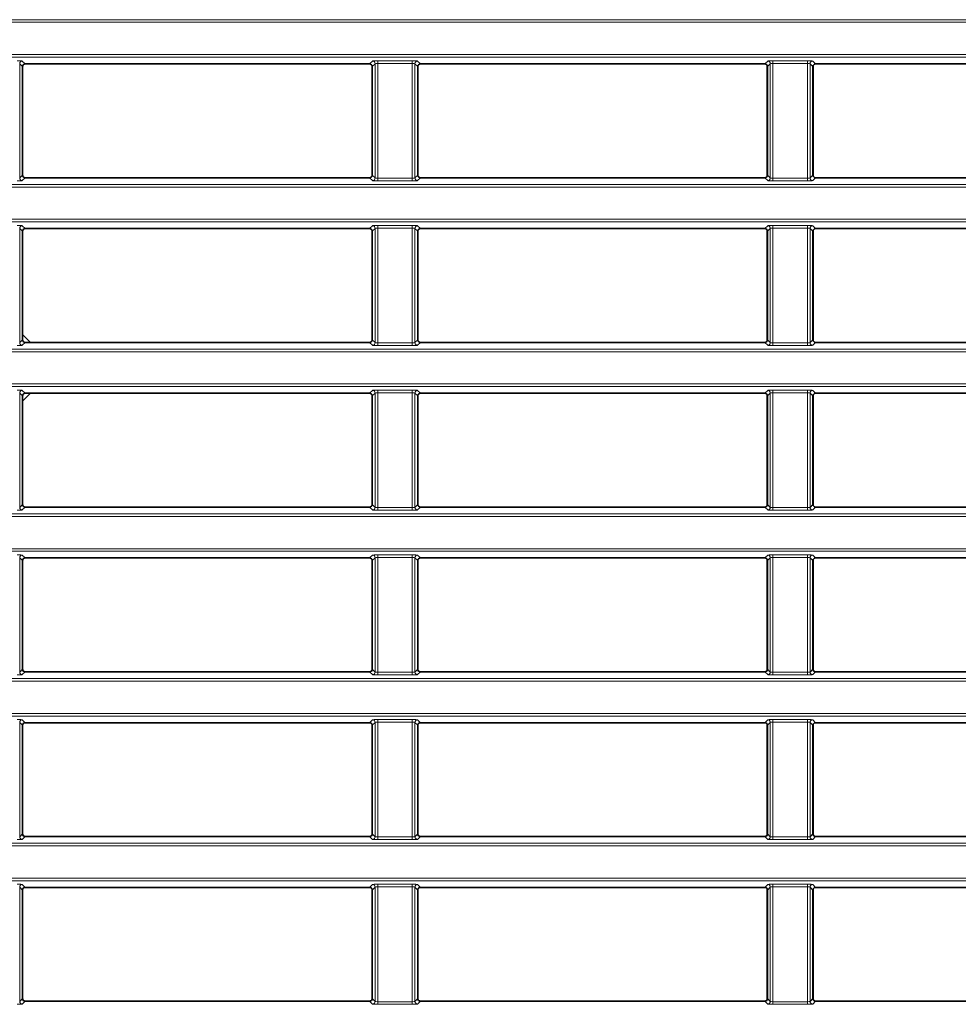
# Model space of a CAD drawing. Header units: millimetres. Extents: x 0 to 1118, y 0 to 864.
# Tile 101 of 256: x 109 to 126, y 486 to 505. Entities that reach past the tile are written whole.
import ezdxf

# ---------------------------------------------------------------- set-up
doc = ezdxf.new("R2010")
doc.units = ezdxf.units.MM

msp = doc.modelspace()

# ---------------------------------------------------------------- linework, layer by layer
at = {"color": 7, "linetype": 'Continuous', "lineweight": 18}
for p, q in [((35.9277, 504.8789), (225.0705, 504.8789)), ((225.0705, 504.829), (35.9277, 504.829)), ((35.9277, 504.2164), (225.0705, 504.2164)), ((225.0705, 504.1664), (35.9277, 504.1664)), ((108.6765, 504.0944), (108.731, 504.0399)), ((115.2672, 504.0399), (115.3217, 504.0944)), ((115.4216, 504.0993), (116.0767, 504.0993)), ((115.4216, 504.0494), (115.4216, 504.0993)), ((116.0767, 504.0494), (116.0767, 504.0993)), ((116.1765, 504.0944), (116.231, 504.0399)), ((122.7672, 504.0399), (122.8217, 504.0944)), ((122.9216, 504.0993), (123.5767, 504.0993)), ((122.9216, 504.0494), (122.9216, 504.0993)), ((123.5767, 504.0494), (123.5767, 504.0993)), ((123.6765, 504.0944), (123.731, 504.0399)), ((108.6266, 504.0444), (108.6266, 501.8759)), ((108.6811, 503.9899), (108.6266, 504.0444)), ((115.3716, 504.0444), (115.3171, 503.9899)), ((115.3716, 501.8759), (115.3716, 504.0444)), ((116.0767, 504.0494), (115.4216, 504.0494)), ((115.4216, 504.0494), (115.4216, 501.8709)), ((116.0767, 501.8709), (116.0767, 504.0494)), ((116.1266, 504.0444), (116.1266, 501.8759)), ((116.1811, 503.9899), (116.1266, 504.0444)), ((122.8716, 504.0444), (122.8171, 503.9899)), ((122.8716, 501.8759), (122.8716, 504.0444)), ((123.5767, 504.0494), (122.9216, 504.0494)), ((122.9216, 504.0494), (122.9216, 501.8709)), ((123.5767, 501.8709), (123.5767, 504.0494)), ((123.6266, 504.0444), (123.6266, 501.8759)), ((123.6811, 503.9899), (123.6266, 504.0444)), ((108.6266, 501.8759), (108.6811, 501.9304)), ((108.731, 501.8805), (108.6765, 501.826)), ((115.3217, 501.826), (115.2672, 501.8805)), ((115.3171, 501.9304), (115.3716, 501.8759)), ((115.4216, 501.821), (115.4216, 501.8709)), ((115.4216, 501.8709), (116.0767, 501.8709)), ((116.0767, 501.821), (116.0767, 501.8709)), ((116.1266, 501.8759), (116.1811, 501.9304)), ((116.231, 501.8805), (116.1765, 501.826)), ((122.8217, 501.826), (122.7672, 501.8805)), ((122.8171, 501.9304), (122.8716, 501.8759)), ((122.9216, 501.821), (122.9216, 501.8709)), ((122.9216, 501.8709), (123.5767, 501.8709)), ((123.5767, 501.821), (123.5767, 501.8709)), ((123.6266, 501.8759), (123.6811, 501.9304)), ((123.731, 501.8805), (123.6765, 501.826)), ((35.9277, 501.7539), (225.0705, 501.7539)), ((225.0705, 501.704), (35.9277, 501.704)), ((116.0767, 501.821), (115.4216, 501.821)), ((123.5767, 501.821), (122.9216, 501.821)), ((35.9277, 501.0914), (225.0705, 501.0914)), ((225.0705, 501.0414), (35.9277, 501.0414)), ((108.6266, 500.9194), (108.6266, 498.7509)), ((108.6811, 500.8649), (108.6266, 500.9194)), ((108.6765, 500.9694), (108.731, 500.9149)), ((115.2672, 500.9149), (115.3217, 500.9694)), ((115.3716, 500.9194), (115.3171, 500.8649)), ((115.3716, 498.7509), (115.3716, 500.9194)), ((115.4216, 500.9743), (116.0767, 500.9743)), ((115.4216, 500.9244), (115.4216, 500.9743)), ((116.0767, 500.9244), (115.4216, 500.9244)), ((115.4216, 500.9244), (115.4216, 498.7459)), ((116.0767, 500.9244), (116.0767, 500.9743)), ((116.0767, 498.7459), (116.0767, 500.9244)), ((116.1266, 500.9194), (116.1266, 498.7509)), ((116.1811, 500.8649), (116.1266, 500.9194)), ((116.1765, 500.9694), (116.231, 500.9149)), ((122.7672, 500.9149), (122.8217, 500.9694)), ((122.8716, 500.9194), (122.8171, 500.8649)), ((122.8716, 498.7509), (122.8716, 500.9194)), ((122.9216, 500.9743), (123.5767, 500.9743)), ((122.9216, 500.9244), (122.9216, 500.9743)), ((123.5767, 500.9244), (122.9216, 500.9244)), ((122.9216, 500.9244), (122.9216, 498.7459)), ((123.5767, 500.9244), (123.5767, 500.9743)), ((123.5767, 498.7459), (123.5767, 500.9244)), ((123.6266, 500.9194), (123.6266, 498.7509)), ((123.6811, 500.8649), (123.6266, 500.9194)), ((123.6765, 500.9694), (123.731, 500.9149)), ((108.6266, 498.7509), (108.6811, 498.8054)), ((108.731, 498.7555), (108.6765, 498.701)), ((115.3217, 498.701), (115.2672, 498.7555)), ((115.3171, 498.8054), (115.3716, 498.7509)), ((115.4216, 498.696), (115.4216, 498.7459)), ((115.4216, 498.7459), (116.0767, 498.7459)), ((116.0767, 498.696), (115.4216, 498.696)), ((116.0767, 498.696), (116.0767, 498.7459)), ((116.1266, 498.7509), (116.1811, 498.8054)), ((116.231, 498.7555), (116.1765, 498.701)), ((122.8217, 498.701), (122.7672, 498.7555)), ((122.8171, 498.8054), (122.8716, 498.7509)), ((122.9216, 498.696), (122.9216, 498.7459)), ((122.9216, 498.7459), (123.5767, 498.7459)), ((123.5767, 498.696), (122.9216, 498.696)), ((123.5767, 498.696), (123.5767, 498.7459)), ((123.6266, 498.7509), (123.6811, 498.8054)), ((123.731, 498.7555), (123.6765, 498.701)), ((35.9277, 498.6289), (225.0705, 498.6289)), ((225.0705, 498.579), (35.9277, 498.579)), ((35.9277, 497.9664), (225.0705, 497.9664)), ((225.0705, 497.9164), (35.9277, 497.9164)), ((108.6266, 497.7944), (108.6266, 495.6259)), ((108.6811, 497.7399), (108.6266, 497.7944)), ((108.6765, 497.8444), (108.731, 497.7899)), ((115.2672, 497.7899), (115.3217, 497.8444)), ((115.3716, 497.7944), (115.3171, 497.7399)), ((115.3716, 495.6259), (115.3716, 497.7944)), ((115.4216, 497.8493), (116.0767, 497.8493)), ((115.4216, 497.7994), (115.4216, 497.8493)), ((116.0767, 497.7994), (115.4216, 497.7994)), ((115.4216, 497.7994), (115.4216, 495.6209)), ((116.0767, 497.7994), (116.0767, 497.8493)), ((116.0767, 495.6209), (116.0767, 497.7994)), ((116.1266, 497.7944), (116.1266, 495.6259)), ((116.1811, 497.7399), (116.1266, 497.7944)), ((116.1765, 497.8444), (116.231, 497.7899)), ((122.7672, 497.7899), (122.8217, 497.8444)), ((122.8716, 497.7944), (122.8171, 497.7399)), ((122.8716, 495.6259), (122.8716, 497.7944)), ((122.9216, 497.8493), (123.5767, 497.8493)), ((122.9216, 497.7994), (122.9216, 497.8493)), ((123.5767, 497.7994), (122.9216, 497.7994)), ((122.9216, 497.7994), (122.9216, 495.6209)), ((123.5767, 497.7994), (123.5767, 497.8493)), ((123.5767, 495.6209), (123.5767, 497.7994)), ((123.6266, 497.7944), (123.6266, 495.6259)), ((123.6811, 497.7399), (123.6266, 497.7944)), ((123.6765, 497.8444), (123.731, 497.7899)), ((108.6266, 495.6259), (108.6811, 495.6804)), ((115.3171, 495.6804), (115.3716, 495.6259)), ((116.1266, 495.6259), (116.1811, 495.6804)), ((122.8171, 495.6804), (122.8716, 495.6259)), ((123.6266, 495.6259), (123.6811, 495.6804)), ((35.9277, 495.5039), (225.0705, 495.5039)), ((108.731, 495.6305), (108.6765, 495.576)), ((115.3217, 495.576), (115.2672, 495.6305)), ((115.4216, 495.571), (115.4216, 495.6209)), ((115.4216, 495.6209), (116.0767, 495.6209)), ((116.0767, 495.571), (115.4216, 495.571)), ((116.0767, 495.571), (116.0767, 495.6209)), ((116.231, 495.6305), (116.1765, 495.576)), ((122.8217, 495.576), (122.7672, 495.6305)), ((122.9216, 495.571), (122.9216, 495.6209)), ((122.9216, 495.6209), (123.5767, 495.6209)), ((123.5767, 495.571), (122.9216, 495.571)), ((123.5767, 495.571), (123.5767, 495.6209)), ((123.731, 495.6305), (123.6765, 495.576)), ((225.0705, 495.454), (35.9277, 495.454)), ((35.9277, 494.8414), (225.0705, 494.8414)), ((225.0705, 494.7914), (35.9277, 494.7914)), ((115.4216, 494.7243), (116.0767, 494.7243)), ((115.4216, 494.6744), (115.4216, 494.7243)), ((116.0767, 494.6744), (116.0767, 494.7243)), ((122.9216, 494.7243), (123.5767, 494.7243)), ((122.9216, 494.6744), (122.9216, 494.7243)), ((123.5767, 494.6744), (123.5767, 494.7243)), ((108.6266, 494.6694), (108.6266, 492.5009)), ((108.6811, 494.6149), (108.6266, 494.6694)), ((108.6765, 494.7194), (108.731, 494.6649)), ((115.2672, 494.6649), (115.3217, 494.7194)), ((115.3716, 494.6694), (115.3171, 494.6149)), ((115.3716, 492.5009), (115.3716, 494.6694)), ((116.0767, 494.6744), (115.4216, 494.6744)), ((115.4216, 494.6744), (115.4216, 492.4959)), ((116.0767, 492.4959), (116.0767, 494.6744)), ((116.1266, 494.6694), (116.1266, 492.5009)), ((116.1811, 494.6149), (116.1266, 494.6694)), ((116.1765, 494.7194), (116.231, 494.6649)), ((122.7672, 494.6649), (122.8217, 494.7194)), ((122.8716, 494.6694), (122.8171, 494.6149)), ((122.8716, 492.5009), (122.8716, 494.6694)), ((123.5767, 494.6744), (122.9216, 494.6744)), ((122.9216, 494.6744), (122.9216, 492.4959)), ((123.5767, 492.4959), (123.5767, 494.6744)), ((123.6266, 494.6694), (123.6266, 492.5009)), ((123.6811, 494.6149), (123.6266, 494.6694)), ((123.6765, 494.7194), (123.731, 494.6649)), ((108.6266, 492.5009), (108.6811, 492.5554)), ((108.731, 492.5055), (108.6765, 492.451)), ((115.3217, 492.451), (115.2672, 492.5055)), ((115.3171, 492.5554), (115.3716, 492.5009)), ((115.4216, 492.446), (115.4216, 492.4959)), ((115.4216, 492.4959), (116.0767, 492.4959)), ((116.0767, 492.446), (116.0767, 492.4959)), ((116.1266, 492.5009), (116.1811, 492.5554)), ((116.231, 492.5055), (116.1765, 492.451)), ((122.8217, 492.451), (122.7672, 492.5055)), ((122.8171, 492.5554), (122.8716, 492.5009)), ((122.9216, 492.446), (122.9216, 492.4959)), ((122.9216, 492.4959), (123.5767, 492.4959)), ((123.5767, 492.446), (123.5767, 492.4959)), ((123.6266, 492.5009), (123.6811, 492.5554)), ((123.731, 492.5055), (123.6765, 492.451)), ((35.9277, 492.3789), (225.0705, 492.3789)), ((225.0705, 492.329), (35.9277, 492.329)), ((116.0767, 492.446), (115.4216, 492.446)), ((123.5767, 492.446), (122.9216, 492.446)), ((35.9277, 491.7164), (225.0705, 491.7164)), ((225.0705, 491.6664), (35.9277, 491.6664)), ((108.6765, 491.5944), (108.731, 491.5399)), ((115.2672, 491.5399), (115.3217, 491.5944)), ((115.4216, 491.5993), (116.0767, 491.5993)), ((115.4216, 491.5494), (115.4216, 491.5993)), ((116.0767, 491.5494), (115.4216, 491.5494)), ((115.4216, 491.5494), (115.4216, 489.3709)), ((116.0767, 491.5494), (116.0767, 491.5993)), ((116.0767, 489.3709), (116.0767, 491.5494)), ((116.1765, 491.5944), (116.231, 491.5399)), ((122.7672, 491.5399), (122.8217, 491.5944)), ((122.9216, 491.5993), (123.5767, 491.5993)), ((122.9216, 491.5494), (122.9216, 491.5993)), ((123.5767, 491.5494), (122.9216, 491.5494)), ((122.9216, 491.5494), (122.9216, 489.3709)), ((123.5767, 491.5494), (123.5767, 491.5993)), ((123.5767, 489.3709), (123.5767, 491.5494)), ((123.6765, 491.5944), (123.731, 491.5399)), ((108.6266, 491.5444), (108.6266, 489.3759)), ((108.6811, 491.4899), (108.6266, 491.5444)), ((115.3716, 491.5444), (115.3171, 491.4899)), ((115.3716, 489.3759), (115.3716, 491.5444)), ((116.1266, 491.5444), (116.1266, 489.3759)), ((116.1811, 491.4899), (116.1266, 491.5444)), ((122.8716, 491.5444), (122.8171, 491.4899)), ((122.8716, 489.3759), (122.8716, 491.5444)), ((123.6266, 491.5444), (123.6266, 489.3759)), ((123.6811, 491.4899), (123.6266, 491.5444)), ((108.6266, 489.3759), (108.6811, 489.4304)), ((108.731, 489.3805), (108.6765, 489.326)), ((115.3217, 489.326), (115.2672, 489.3805)), ((115.3171, 489.4304), (115.3716, 489.3759)), ((115.4216, 489.321), (115.4216, 489.3709)), ((115.4216, 489.3709), (116.0767, 489.3709)), ((116.0767, 489.321), (115.4216, 489.321)), ((116.0767, 489.321), (116.0767, 489.3709)), ((116.1266, 489.3759), (116.1811, 489.4304)), ((116.231, 489.3805), (116.1765, 489.326)), ((122.8217, 489.326), (122.7672, 489.3805)), ((122.8171, 489.4304), (122.8716, 489.3759)), ((122.9216, 489.321), (122.9216, 489.3709)), ((122.9216, 489.3709), (123.5767, 489.3709)), ((123.5767, 489.321), (122.9216, 489.321)), ((123.5767, 489.321), (123.5767, 489.3709)), ((123.6266, 489.3759), (123.6811, 489.4304)), ((123.731, 489.3805), (123.6765, 489.326)), ((35.9277, 489.2539), (225.0705, 489.2539)), ((225.0705, 489.204), (35.9277, 489.204)), ((35.9277, 488.5914), (225.0705, 488.5914)), ((225.0705, 488.5414), (35.9277, 488.5414)), ((108.6266, 488.4194), (108.6266, 486.2509)), ((108.6811, 488.3649), (108.6266, 488.4194)), ((108.6765, 488.4694), (108.731, 488.4149)), ((115.2672, 488.4149), (115.3217, 488.4694)), ((115.3716, 488.4194), (115.3171, 488.3649)), ((115.3716, 486.2509), (115.3716, 488.4194)), ((115.4216, 488.4743), (116.0767, 488.4743)), ((115.4216, 488.4244), (115.4216, 488.4743)), ((116.0767, 488.4244), (115.4216, 488.4244)), ((115.4216, 488.4244), (115.4216, 486.2459)), ((116.0767, 488.4244), (116.0767, 488.4743)), ((116.0767, 486.2459), (116.0767, 488.4244)), ((116.1266, 488.4194), (116.1266, 486.2509)), ((116.1811, 488.3649), (116.1266, 488.4194)), ((116.1765, 488.4694), (116.231, 488.4149)), ((122.7672, 488.4149), (122.8217, 488.4694)), ((122.8716, 488.4194), (122.8171, 488.3649)), ((122.8716, 486.2509), (122.8716, 488.4194)), ((122.9216, 488.4743), (123.5767, 488.4743)), ((122.9216, 488.4244), (122.9216, 488.4743)), ((123.5767, 488.4244), (122.9216, 488.4244)), ((122.9216, 488.4244), (122.9216, 486.2459)), ((123.5767, 488.4244), (123.5767, 488.4743)), ((123.5767, 486.2459), (123.5767, 488.4244)), ((123.6266, 488.4194), (123.6266, 486.2509)), ((123.6811, 488.3649), (123.6266, 488.4194)), ((123.6765, 488.4694), (123.731, 488.4149)), ((108.6266, 486.2509), (108.6811, 486.3054)), ((108.731, 486.2555), (108.6765, 486.201)), ((115.3217, 486.201), (115.2672, 486.2555)), ((115.3171, 486.3054), (115.3716, 486.2509)), ((115.4216, 486.196), (115.4216, 486.2459)), ((115.4216, 486.2459), (116.0767, 486.2459)), ((116.0767, 486.196), (115.4216, 486.196)), ((116.0767, 486.196), (116.0767, 486.2459)), ((116.1266, 486.2509), (116.1811, 486.3054)), ((116.231, 486.2555), (116.1765, 486.201)), ((122.8217, 486.201), (122.7672, 486.2555)), ((122.8171, 486.3054), (122.8716, 486.2509)), ((122.9216, 486.196), (122.9216, 486.2459)), ((122.9216, 486.2459), (123.5767, 486.2459)), ((123.5767, 486.196), (122.9216, 486.196)), ((123.5767, 486.196), (123.5767, 486.2459)), ((123.6266, 486.2509), (123.6811, 486.3054)), ((123.731, 486.2555), (123.6765, 486.201))]:
    msp.add_line(p, q, dxfattribs=at)
at = {"color": 7, "linetype": 'Continuous', "lineweight": 35}
for p, q in [((108.6811, 503.9899), (108.6811, 501.9304)), ((108.731, 504.0399), (115.2672, 504.0399)), ((115.3171, 501.9304), (115.3171, 503.9899)), ((116.1811, 503.9899), (116.1811, 501.9304)), ((116.231, 504.0399), (122.7672, 504.0399)), ((122.8116, 501.9076), (122.8116, 504.0127)), ((122.8171, 501.9304), (122.8171, 503.9899)), ((123.6811, 503.9899), (123.6811, 501.9304)), ((123.6866, 504.0127), (123.6866, 501.9076)), ((123.731, 504.0399), (130.2672, 504.0399)), ((108.731, 501.8805), (115.2672, 501.8805)), ((116.231, 501.8805), (122.7672, 501.8805)), ((123.731, 501.8805), (130.2672, 501.8805)), ((108.731, 500.9149), (115.2672, 500.9149)), ((116.231, 500.9149), (122.7672, 500.9149)), ((123.731, 500.9149), (130.2672, 500.9149)), ((108.6811, 500.8649), (108.6811, 498.8054)), ((115.3171, 498.8054), (115.3171, 500.8649)), ((116.1811, 500.8649), (116.1811, 498.8054)), ((122.8116, 498.7826), (122.8116, 500.8877)), ((122.8171, 498.8054), (122.8171, 500.8649)), ((123.6811, 500.8649), (123.6811, 498.8054)), ((123.6866, 500.8877), (123.6866, 498.7826)), ((108.8288, 498.7555), (108.6811, 498.9032)), ((108.731, 498.7555), (115.2672, 498.7555)), ((116.231, 498.7555), (122.7672, 498.7555)), ((123.731, 498.7555), (130.2672, 498.7555)), ((108.6811, 497.6422), (108.8288, 497.7899)), ((108.6811, 497.7399), (108.6811, 495.6804)), ((108.731, 497.7899), (115.2672, 497.7899)), ((115.3171, 495.6804), (115.3171, 497.7399)), ((116.1811, 497.7399), (116.1811, 495.6804)), ((116.231, 497.7899), (122.7672, 497.7899)), ((122.8116, 495.6576), (122.8116, 497.7627)), ((122.8171, 495.6804), (122.8171, 497.7399)), ((123.6811, 497.7399), (123.6811, 495.6804)), ((123.6866, 497.7627), (123.6866, 495.6576)), ((123.731, 497.7899), (130.2672, 497.7899)), ((108.731, 495.6305), (115.2672, 495.6305)), ((116.231, 495.6305), (122.7672, 495.6305)), ((123.731, 495.6305), (130.2672, 495.6305)), ((108.6811, 494.6149), (108.6811, 492.5554)), ((108.731, 494.6649), (115.2672, 494.6649)), ((115.3171, 492.5554), (115.3171, 494.6149)), ((116.1811, 494.6149), (116.1811, 492.5554)), ((116.231, 494.6649), (122.7672, 494.6649)), ((122.8116, 492.5326), (122.8116, 494.6377)), ((122.8171, 492.5554), (122.8171, 494.6149)), ((123.6811, 494.6149), (123.6811, 492.5554)), ((123.6866, 494.6377), (123.6866, 492.5326)), ((123.731, 494.6649), (130.2672, 494.6649)), ((108.731, 492.5055), (115.2672, 492.5055)), ((116.231, 492.5055), (122.7672, 492.5055)), ((123.731, 492.5055), (130.2672, 492.5055)), ((108.6811, 491.4899), (108.6811, 489.4304)), ((108.731, 491.5399), (115.2672, 491.5399)), ((115.3171, 489.4304), (115.3171, 491.4899)), ((116.1811, 491.4899), (116.1811, 489.4304)), ((116.231, 491.5399), (122.7672, 491.5399)), ((122.8116, 489.4076), (122.8116, 491.5127)), ((122.8171, 489.4304), (122.8171, 491.4899)), ((123.6811, 491.4899), (123.6811, 489.4304)), ((123.6866, 491.5127), (123.6866, 489.4076)), ((123.731, 491.5399), (130.2672, 491.5399)), ((108.731, 489.3805), (115.2672, 489.3805)), ((116.231, 489.3805), (122.7672, 489.3805)), ((123.731, 489.3805), (130.2672, 489.3805)), ((108.731, 488.4149), (115.2672, 488.4149)), ((116.231, 488.4149), (122.7672, 488.4149)), ((122.8116, 486.2826), (122.8116, 488.3877)), ((123.6866, 488.3877), (123.6866, 486.2826)), ((123.731, 488.4149), (130.2672, 488.4149)), ((108.6811, 488.3649), (108.6811, 486.3054)), ((115.3171, 486.3054), (115.3171, 488.3649)), ((116.1811, 488.3649), (116.1811, 486.3054)), ((122.8171, 486.3054), (122.8171, 488.3649)), ((123.6811, 488.3649), (123.6811, 486.3054)), ((108.731, 486.2555), (115.2672, 486.2555)), ((116.231, 486.2555), (122.7672, 486.2555)), ((123.731, 486.2555), (130.2672, 486.2555))]:
    msp.add_line(p, q, dxfattribs=at)
at = {"color": 7, "linetype": 'Continuous', "lineweight": 18}
for centre, start, end in [((108.6767, 504.0443), 90.1836, 179.8164), ((115.3215, 504.0443), 0.1836, 89.8164), ((116.1767, 504.0443), 90.1836, 179.8164), ((122.8215, 504.0443), 0.1836, 89.8164), ((123.6767, 504.0443), 90.1836, 179.8164), ((108.6767, 501.8761), 180.1836, 269.8164), ((115.3215, 501.8761), 270.1836, 359.8164), ((116.1767, 501.8761), 180.1836, 269.8164), ((122.8215, 501.8761), 270.1836, 359.8164), ((123.6767, 501.8761), 180.1836, 269.8164), ((108.6767, 500.9193), 90.1836, 179.8164), ((115.3215, 500.9193), 0.1836, 89.8164), ((116.1767, 500.9193), 90.1836, 179.8164), ((122.8215, 500.9193), 0.1836, 89.8164), ((123.6767, 500.9193), 90.1836, 179.8164), ((108.6767, 498.7511), 180.1836, 269.8164), ((115.3215, 498.7511), 270.1836, 359.8164), ((116.1767, 498.7511), 180.1836, 269.8164), ((122.8215, 498.7511), 270.1836, 359.8164), ((123.6767, 498.7511), 180.1836, 269.8164), ((108.6767, 497.7943), 90.1836, 179.8164), ((115.3215, 497.7943), 0.1836, 89.8164), ((116.1767, 497.7943), 90.1836, 179.8164), ((122.8215, 497.7943), 0.1836, 89.8164), ((123.6767, 497.7943), 90.1836, 179.8164), ((108.6767, 495.6261), 180.1836, 269.8164), ((115.3215, 495.6261), 270.1836, 359.8164), ((116.1767, 495.6261), 180.1836, 269.8164), ((122.8215, 495.6261), 270.1836, 359.8164), ((123.6767, 495.6261), 180.1836, 269.8164), ((108.6767, 494.6693), 90.1836, 179.8164), ((115.3215, 494.6693), 0.1836, 89.8164), ((116.1767, 494.6693), 90.1836, 179.8164), ((122.8215, 494.6693), 0.1836, 89.8164), ((123.6767, 494.6693), 90.1836, 179.8164), ((108.6767, 492.5011), 180.1836, 269.8164), ((115.3215, 492.5011), 270.1836, 359.8164), ((116.1767, 492.5011), 180.1836, 269.8164), ((122.8215, 492.5011), 270.1836, 359.8164), ((123.6767, 492.5011), 180.1836, 269.8164), ((108.6767, 491.5443), 90.1836, 179.8164), ((115.3215, 491.5443), 0.1836, 89.8164), ((116.1767, 491.5443), 90.1836, 179.8164), ((122.8215, 491.5443), 0.1836, 89.8164), ((123.6767, 491.5443), 90.1836, 179.8164), ((108.6767, 489.3761), 180.1836, 269.8164), ((115.3215, 489.3761), 270.1836, 359.8164), ((116.1767, 489.3761), 180.1836, 269.8164), ((122.8215, 489.3761), 270.1836, 359.8164), ((123.6767, 489.3761), 180.1836, 269.8164), ((108.6767, 488.4193), 90.1836, 179.8164), ((115.3215, 488.4193), 0.1836, 89.8164), ((116.1767, 488.4193), 90.1836, 179.8164), ((122.8215, 488.4193), 0.1836, 89.8164), ((123.6767, 488.4193), 90.1836, 179.8164), ((108.6767, 486.2511), 180.1836, 269.8164), ((115.3215, 486.2511), 270.1836, 359.8164), ((116.1767, 486.2511), 180.1836, 269.8164), ((122.8215, 486.2511), 270.1836, 359.8164), ((123.6767, 486.2511), 180.1836, 269.8164)]:
    msp.add_arc(centre, 0.0501, start, end, dxfattribs=at)
for centre, major_axis, ratio, start_param, end_param in [((108.5767, 504.0941), (0.1, 0), 0.0524078, 0.0523599, 1.5707963), ((115.4216, 504.0941), (0.1, 0), 0.0524078, 1.5707963, 3.0892328), ((116.0767, 504.0941), (0.1, 0), 0.0524078, 0.0523599, 1.5707963), ((122.9216, 504.0941), (0.1, 0), 0.0524078, 1.5707963, 3.0892328), ((123.5767, 504.0941), (0.1, 0), 0.0524078, 0.0523599, 1.5707963), ((115.4216, 504.0442), (0.05, 0), 0.1048156, 1.5707963, 3.0892328), ((116.0767, 504.0442), (0.05, 0), 0.1048156, 0.0523599, 1.5707963), ((122.9216, 504.0442), (0.05, 0), 0.1048156, 1.5707963, 3.0892328), ((123.5767, 504.0442), (0.05, 0), 0.1048156, 0.0523599, 1.5707963), ((108.5767, 501.8262), (0.1, 0), 0.0524078, 4.712389, 6.2308254), ((115.4216, 501.8262), (0.1, 0), 0.0524078, 3.1939525, 4.712389), ((115.4216, 501.8762), (0.05, 0), 0.1048156, 3.1939525, 4.712389), ((116.0767, 501.8762), (0.05, 0), 0.1048156, 4.712389, 6.2308254), ((116.0767, 501.8262), (0.1, 0), 0.0524078, 4.712389, 6.2308254), ((122.9216, 501.8262), (0.1, 0), 0.0524078, 3.1939525, 4.712389), ((122.9216, 501.8762), (0.05, 0), 0.1048156, 3.1939525, 4.712389), ((123.5767, 501.8762), (0.05, 0), 0.1048156, 4.712389, 6.2308254), ((123.5767, 501.8262), (0.1, 0), 0.0524078, 4.712389, 6.2308254), ((108.5767, 500.9691), (0.1, 0), 0.0524078, 0.0523599, 1.5707963), ((115.4216, 500.9691), (0.1, 0), 0.0524078, 1.5707963, 3.0892328), ((115.4216, 500.9192), (0.05, 0), 0.1048156, 1.5707963, 3.0892328), ((116.0767, 500.9691), (0.1, 0), 0.0524078, 0.0523599, 1.5707963), ((116.0767, 500.9192), (0.05, 0), 0.1048156, 0.0523599, 1.5707963), ((122.9216, 500.9691), (0.1, 0), 0.0524078, 1.5707963, 3.0892328), ((122.9216, 500.9192), (0.05, 0), 0.1048156, 1.5707963, 3.0892328), ((123.5767, 500.9691), (0.1, 0), 0.0524078, 0.0523599, 1.5707963), ((123.5767, 500.9192), (0.05, 0), 0.1048156, 0.0523599, 1.5707963), ((108.5767, 498.7012), (0.1, 0), 0.0524078, 4.712389, 6.2308254), ((115.4216, 498.7012), (0.1, 0), 0.0524078, 3.1939525, 4.712389), ((115.4216, 498.7512), (0.05, 0), 0.1048156, 3.1939525, 4.712389), ((116.0767, 498.7512), (0.05, 0), 0.1048156, 4.712389, 6.2308254), ((116.0767, 498.7012), (0.1, 0), 0.0524078, 4.712389, 6.2308254), ((122.9216, 498.7012), (0.1, 0), 0.0524078, 3.1939525, 4.712389), ((122.9216, 498.7512), (0.05, 0), 0.1048156, 3.1939525, 4.712389), ((123.5767, 498.7512), (0.05, 0), 0.1048156, 4.712389, 6.2308254), ((123.5767, 498.7012), (0.1, 0), 0.0524078, 4.712389, 6.2308254), ((108.5767, 497.8441), (0.1, 0), 0.0524078, 0.0523599, 1.5707963), ((115.4216, 497.8441), (0.1, 0), 0.0524078, 1.5707963, 3.0892328), ((115.4216, 497.7942), (0.05, 0), 0.1048156, 1.5707963, 3.0892328), ((116.0767, 497.8441), (0.1, 0), 0.0524078, 0.0523599, 1.5707963), ((116.0767, 497.7942), (0.05, 0), 0.1048156, 0.0523599, 1.5707963), ((122.9216, 497.8441), (0.1, 0), 0.0524078, 1.5707963, 3.0892328), ((122.9216, 497.7942), (0.05, 0), 0.1048156, 1.5707963, 3.0892328), ((123.5767, 497.8441), (0.1, 0), 0.0524078, 0.0523599, 1.5707963), ((123.5767, 497.7942), (0.05, 0), 0.1048156, 0.0523599, 1.5707963), ((108.5767, 495.5762), (0.1, 0), 0.0524078, 4.712389, 6.2308254), ((115.4216, 495.5762), (0.1, 0), 0.0524078, 3.1939525, 4.712389), ((115.4216, 495.6262), (0.05, 0), 0.1048156, 3.1939525, 4.712389), ((116.0767, 495.6262), (0.05, 0), 0.1048156, 4.712389, 6.2308254), ((116.0767, 495.5762), (0.1, 0), 0.0524078, 4.712389, 6.2308254), ((122.9216, 495.5762), (0.1, 0), 0.0524078, 3.1939525, 4.712389), ((122.9216, 495.6262), (0.05, 0), 0.1048156, 3.1939525, 4.712389), ((123.5767, 495.6262), (0.05, 0), 0.1048156, 4.712389, 6.2308254), ((123.5767, 495.5762), (0.1, 0), 0.0524078, 4.712389, 6.2308254), ((108.5767, 494.7191), (0.1, 0), 0.0524078, 0.0523599, 1.5707963), ((115.4216, 494.7191), (0.1, 0), 0.0524078, 1.5707963, 3.0892328), ((116.0767, 494.7191), (0.1, 0), 0.0524078, 0.0523599, 1.5707963), ((122.9216, 494.7191), (0.1, 0), 0.0524078, 1.5707963, 3.0892328), ((123.5767, 494.7191), (0.1, 0), 0.0524078, 0.0523599, 1.5707963), ((115.4216, 494.6692), (0.05, 0), 0.1048156, 1.5707963, 3.0892328), ((116.0767, 494.6692), (0.05, 0), 0.1048156, 0.0523599, 1.5707963), ((122.9216, 494.6692), (0.05, 0), 0.1048156, 1.5707963, 3.0892328), ((123.5767, 494.6692), (0.05, 0), 0.1048156, 0.0523599, 1.5707963), ((115.4216, 492.5012), (0.05, 0), 0.1048156, 3.1939525, 4.712389), ((116.0767, 492.5012), (0.05, 0), 0.1048156, 4.712389, 6.2308254), ((122.9216, 492.5012), (0.05, 0), 0.1048156, 3.1939525, 4.712389), ((123.5767, 492.5012), (0.05, 0), 0.1048156, 4.712389, 6.2308254), ((108.5767, 492.4512), (0.1, 0), 0.0524078, 4.712389, 6.2308254), ((115.4216, 492.4512), (0.1, 0), 0.0524078, 3.1939525, 4.712389), ((116.0767, 492.4512), (0.1, 0), 0.0524078, 4.712389, 6.2308254), ((122.9216, 492.4512), (0.1, 0), 0.0524078, 3.1939525, 4.712389), ((123.5767, 492.4512), (0.1, 0), 0.0524078, 4.712389, 6.2308254), ((108.5767, 491.5941), (0.1, 0), 0.0524078, 0.0523599, 1.5707963), ((115.4216, 491.5941), (0.1, 0), 0.0524078, 1.5707963, 3.0892328), ((115.4216, 491.5442), (0.05, 0), 0.1048156, 1.5707963, 3.0892328), ((116.0767, 491.5941), (0.1, 0), 0.0524078, 0.0523599, 1.5707963), ((116.0767, 491.5442), (0.05, 0), 0.1048156, 0.0523599, 1.5707963), ((122.9216, 491.5941), (0.1, 0), 0.0524078, 1.5707963, 3.0892328), ((122.9216, 491.5442), (0.05, 0), 0.1048156, 1.5707963, 3.0892328), ((123.5767, 491.5941), (0.1, 0), 0.0524078, 0.0523599, 1.5707963), ((123.5767, 491.5442), (0.05, 0), 0.1048156, 0.0523599, 1.5707963), ((108.5767, 489.3262), (0.1, 0), 0.0524078, 4.712389, 6.2308254), ((115.4216, 489.3262), (0.1, 0), 0.0524078, 3.1939525, 4.712389), ((115.4216, 489.3762), (0.05, 0), 0.1048156, 3.1939525, 4.712389), ((116.0767, 489.3762), (0.05, 0), 0.1048156, 4.712389, 6.2308254), ((116.0767, 489.3262), (0.1, 0), 0.0524078, 4.712389, 6.2308254), ((122.9216, 489.3262), (0.1, 0), 0.0524078, 3.1939525, 4.712389), ((122.9216, 489.3762), (0.05, 0), 0.1048156, 3.1939525, 4.712389), ((123.5767, 489.3762), (0.05, 0), 0.1048156, 4.712389, 6.2308254), ((123.5767, 489.3262), (0.1, 0), 0.0524078, 4.712389, 6.2308254), ((108.5767, 488.4691), (0.1, 0), 0.0524078, 0.0523599, 1.5707963), ((115.4216, 488.4691), (0.1, 0), 0.0524078, 1.5707963, 3.0892328), ((115.4216, 488.4192), (0.05, 0), 0.1048156, 1.5707963, 3.0892328), ((116.0767, 488.4691), (0.1, 0), 0.0524078, 0.0523599, 1.5707963), ((116.0767, 488.4192), (0.05, 0), 0.1048156, 0.0523599, 1.5707963), ((122.9216, 488.4691), (0.1, 0), 0.0524078, 1.5707963, 3.0892328), ((122.9216, 488.4192), (0.05, 0), 0.1048156, 1.5707963, 3.0892328), ((123.5767, 488.4691), (0.1, 0), 0.0524078, 0.0523599, 1.5707963), ((123.5767, 488.4192), (0.05, 0), 0.1048156, 0.0523599, 1.5707963), ((108.5767, 486.2012), (0.1, 0), 0.0524078, 4.712389, 6.2308254), ((115.4216, 486.2012), (0.1, 0), 0.0524078, 3.1939525, 4.712389), ((115.4216, 486.2512), (0.05, 0), 0.1048156, 3.1939525, 4.712389), ((116.0767, 486.2512), (0.05, 0), 0.1048156, 4.712389, 6.2308254), ((116.0767, 486.2012), (0.1, 0), 0.0524078, 4.712389, 6.2308254), ((122.9216, 486.2012), (0.1, 0), 0.0524078, 3.1939525, 4.712389), ((122.9216, 486.2512), (0.05, 0), 0.1048156, 3.1939525, 4.712389), ((123.5767, 486.2512), (0.05, 0), 0.1048156, 4.712389, 6.2308254), ((123.5767, 486.2012), (0.1, 0), 0.0524078, 4.712389, 6.2308254)]:
    msp.add_ellipse(centre, major_axis=major_axis, ratio=ratio, start_param=start_param, end_param=end_param, dxfattribs=at)
at = {"color": 7, "linetype": 'Continuous', "lineweight": 35}
for centre, major_axis, start_param, end_param in [((108.7312, 503.9898), (0.0355, -0.0355), 2.357564, 3.9256213), ((115.267, 503.9898), (0.0355, 0.0355), 5.4991567, 7.0672139), ((116.2312, 503.9898), (0.0355, -0.0355), 2.357564, 3.9256213), ((122.767, 503.9898), (0.0355, 0.0355), 5.4991567, 7.0672139), ((123.7312, 503.9898), (0.0355, -0.0355), 2.357564, 3.9256213), ((108.7312, 501.9305), (0.0355, 0.0355), 2.357564, 3.9256213), ((115.267, 501.9305), (0.0355, -0.0355), 5.4991567, 7.0672139), ((116.2312, 501.9305), (0.0355, 0.0355), 2.357564, 3.9256213), ((122.767, 501.9305), (0.0355, -0.0355), 5.4991567, 7.0672139), ((123.7312, 501.9305), (0.0355, 0.0355), 2.357564, 3.9256213), ((108.7312, 500.8648), (0.0355, -0.0355), 2.357564, 3.9256213), ((115.267, 500.8648), (0.0355, 0.0355), 5.4991567, 7.0672139), ((116.2312, 500.8648), (0.0355, -0.0355), 2.357564, 3.9256213), ((122.767, 500.8648), (0.0355, 0.0355), 5.4991567, 7.0672139), ((123.7312, 500.8648), (0.0355, -0.0355), 2.357564, 3.9256213), ((108.7312, 498.8055), (0.0355, 0.0355), 2.357564, 3.9256213), ((115.267, 498.8055), (0.0355, -0.0355), 5.4991567, 7.0672139), ((116.2312, 498.8055), (0.0355, 0.0355), 2.357564, 3.9256213), ((122.767, 498.8055), (0.0355, -0.0355), 5.4991567, 7.0672139), ((123.7312, 498.8055), (0.0355, 0.0355), 2.357564, 3.9256213), ((108.7312, 497.7398), (0.0355, -0.0355), 2.357564, 3.9256213), ((115.267, 497.7398), (0.0355, 0.0355), 5.4991567, 7.0672139), ((116.2312, 497.7398), (0.0355, -0.0355), 2.357564, 3.9256213), ((122.767, 497.7398), (0.0355, 0.0355), 5.4991567, 7.0672139), ((123.7312, 497.7398), (0.0355, -0.0355), 2.357564, 3.9256213), ((108.7312, 495.6805), (0.0355, 0.0355), 2.357564, 3.9256213), ((115.267, 495.6805), (0.0355, -0.0355), 5.4991567, 7.0672139), ((116.2312, 495.6805), (0.0355, 0.0355), 2.357564, 3.9256213), ((122.767, 495.6805), (0.0355, -0.0355), 5.4991567, 7.0672139), ((123.7312, 495.6805), (0.0355, 0.0355), 2.357564, 3.9256213), ((108.7312, 494.6148), (0.0355, -0.0355), 2.357564, 3.9256213), ((115.267, 494.6148), (0.0355, 0.0355), 5.4991567, 7.0672139), ((116.2312, 494.6148), (0.0355, -0.0355), 2.357564, 3.9256213), ((122.767, 494.6148), (0.0355, 0.0355), 5.4991567, 7.0672139), ((123.7312, 494.6148), (0.0355, -0.0355), 2.357564, 3.9256213), ((108.7312, 492.5555), (0.0355, 0.0355), 2.357564, 3.9256213), ((115.267, 492.5555), (0.0355, -0.0355), 5.4991567, 7.0672139), ((116.2312, 492.5555), (0.0355, 0.0355), 2.357564, 3.9256213), ((122.767, 492.5555), (0.0355, -0.0355), 5.4991567, 7.0672139), ((123.7312, 492.5555), (0.0355, 0.0355), 2.357564, 3.9256213), ((108.7312, 491.4898), (0.0355, -0.0355), 2.357564, 3.9256213), ((115.267, 491.4898), (0.0355, 0.0355), 5.4991567, 7.0672139), ((116.2312, 491.4898), (0.0355, -0.0355), 2.357564, 3.9256213), ((122.767, 491.4898), (0.0355, 0.0355), 5.4991567, 7.0672139), ((123.7312, 491.4898), (0.0355, -0.0355), 2.357564, 3.9256213), ((108.7312, 489.4305), (0.0355, 0.0355), 2.357564, 3.9256213), ((115.267, 489.4305), (0.0355, -0.0355), 5.4991567, 7.0672139), ((116.2312, 489.4305), (0.0355, 0.0355), 2.357564, 3.9256213), ((122.767, 489.4305), (0.0355, -0.0355), 5.4991567, 7.0672139), ((123.7312, 489.4305), (0.0355, 0.0355), 2.357564, 3.9256213), ((108.7312, 488.3648), (0.0355, -0.0355), 2.357564, 3.9256213), ((115.267, 488.3648), (0.0355, 0.0355), 5.4991567, 7.0672139), ((116.2312, 488.3648), (0.0355, -0.0355), 2.357564, 3.9256213), ((122.767, 488.3648), (0.0355, 0.0355), 5.4991567, 7.0672139), ((123.7312, 488.3648), (0.0355, -0.0355), 2.357564, 3.9256213), ((108.7312, 486.3055), (0.0355, 0.0355), 2.357564, 3.9256213), ((115.267, 486.3055), (0.0355, -0.0355), 5.4991567, 7.0672139), ((116.2312, 486.3055), (0.0355, 0.0355), 2.357564, 3.9256213), ((122.767, 486.3055), (0.0355, -0.0355), 5.4991567, 7.0672139), ((123.7312, 486.3055), (0.0355, 0.0355), 2.357564, 3.9256213)]:
    msp.add_ellipse(centre, major_axis=major_axis, ratio=0.9972647, start_param=start_param, end_param=end_param, dxfattribs=at)

doc.saveas('drawing.dxf')
